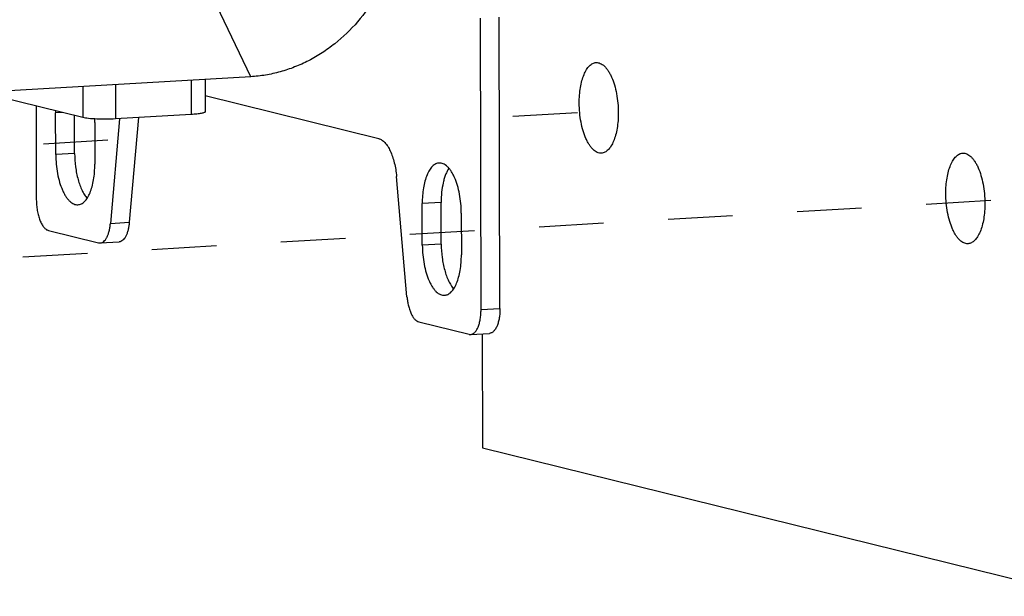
# Model space of a CAD drawing. Header units: millimetres. Extents: x 0 to 2731, y -3524 to -2222.
# Tile 54 of 221: x 1598 to 1668, y -3352 to -3311. Entities that reach past the tile are written whole.
import ezdxf

# ---------------------------------------------------------------- set-up
doc = ezdxf.new("R2010")
doc.units = ezdxf.units.MM
doc.header["$LTSCALE"] = 46.255
doc.linetypes.add('HIDDEN', pattern=[0.2, 0.1, -0.1])
doc.layers.get('0').update_dxf_attribs({"linetype": 'CONTINUOUS'})
doc.layers.add('00_COMPONENTS', color=7, linetype='CONTINUOUS')

msp = doc.modelspace()

# ---------------------------------------------------------------- linework, layer by layer
at = {"linetype": 'HIDDEN'}
for p, q in [((1633.122, -3317.529), (1641.609, -3317.032)), ((1571.814, -3321.117), (1607.169, -3319.048)), ((1598.048, -3327.597), (1667.843, -3323.511))]:
    msp.add_line(p, q, dxfattribs=at)
at = {"layer": '00_COMPONENTS', "color": 4}
for p, q in [((1614.356, -3314.698), (1609.97, -3305.54)), ((1610.089, -3314.948), (1610.094, -3317.398)), ((1602.34, -3315.403), (1602.345, -3317.623)), ((1604.672, -3315.266), (1604.678, -3317.716)), ((1600.888, -3317.263), (1600.396, -3317.292)), ((1601.757, -3320.191), (1600.403, -3320.271)), ((1627.984, -3323.693), (1626.63, -3323.772)), ((1604.313, -3325.199), (1605.667, -3325.119)), ((1627.991, -3326.671), (1626.637, -3326.751)), ((1630.838, -3331.361), (1632.192, -3331.282))]:
    msp.add_line(p, q, dxfattribs=at)
at = {"layer": '00_COMPONENTS', "color": 7}
for p, q in [((1630.838, -3331.361), (1630.792, -3310.51)), ((1632.192, -3331.282), (1632.146, -3310.43)), ((1614.356, -3314.698), (1495.186, -3321.696)), ((1611.087, -3314.89), (1611.092, -3317.209)), ((1602.345, -3317.623), (1595.083, -3315.829)), ((1623.521, -3319.134), (1611.089, -3316.063)), ((1598.998, -3316.797), (1599.013, -3323.5)), ((1600.403, -3320.271), (1600.396, -3317.292)), ((1601.757, -3320.191), (1601.751, -3317.477)), ((1603.192, -3317.983), (1603.198, -3320.961)), ((1604.96, -3317.7), (1604.313, -3325.199)), ((1610.094, -3317.398), (1604.678, -3317.716)), ((1606.314, -3317.62), (1605.667, -3325.119)), ((1625.539, -3330.442), (1624.791, -3321.841)), ((1626.637, -3326.751), (1626.63, -3323.772)), ((1627.991, -3326.671), (1627.984, -3323.693)), ((1629.425, -3324.463), (1629.432, -3327.441)), ((1599.878, -3325.699), (1603.473, -3326.587)), ((1603.586, -3326.597), (1604.94, -3326.518)), ((1626.386, -3332.246), (1629.982, -3333.135)), ((1630.095, -3333.145), (1631.449, -3333.066)), ((1630.918, -3333.097), (1630.936, -3341.267)), ((1630.936, -3341.267), (1673.942, -3351.89))]:
    msp.add_line(p, q, dxfattribs=at)
for centre, radius, start, end in [((1607.789, -3317.276), 7.392, 178.96594, 180.12822), ((1595.667, -3318), 7.525, 0.12866, 2.1264)]:
    msp.add_arc(centre, radius, start, end, dxfattribs=at)
for points, knots in [([(1625.163, -3302.146), (1625.165, -3302.928), (1625.027, -3304.498), (1624.414, -3306.775), (1623.416, -3308.901), (1622.071, -3310.794), (1620.693, -3312.125), (1619.473, -3313.004), (1618.511, -3313.562), (1617.51, -3314.016), (1616.477, -3314.362), (1615.423, -3314.596), (1614.711, -3314.677), (1614.356, -3314.698)], [0, 0, 0, 0, 0.128951, 0.258271, 0.386995, 0.514234, 0.6393, 0.700956, 0.761955, 0.822311, 0.882057, 0.94126, 1, 1, 1, 1]), ([(1637.866, -3316.581), (1637.865, -3316.391), (1637.879, -3316.018), (1637.943, -3315.479), (1638.048, -3314.986), (1638.191, -3314.554), (1638.368, -3314.196), (1638.548, -3313.958), (1638.705, -3313.82), (1638.824, -3313.747), (1638.947, -3313.699), (1639.031, -3313.685), (1639.073, -3313.682)], [0, 0, 0, 0, 0.170261, 0.332778, 0.483565, 0.619339, 0.737899, 0.838707, 0.883091, 0.924135, 0.962722, 1, 1, 1, 1]), ([(1639.073, -3313.682), (1639.122, -3313.679), (1639.225, -3313.686), (1639.376, -3313.735), (1639.525, -3313.82), (1639.67, -3313.939), (1639.809, -3314.092), (1639.943, -3314.277), (1640.068, -3314.49), (1640.229, -3314.823), (1640.398, -3315.296), (1640.546, -3315.918), (1640.639, -3316.585), (1640.661, -3317.042), (1640.661, -3317.272)], [0, 0, 0, 0, 0.035223, 0.072156, 0.112221, 0.156418, 0.205334, 0.259218, 0.318063, 0.381662, 0.521525, 0.674805, 0.836251, 1, 1, 1, 1]), ([(1639.454, -3320.171), (1639.405, -3320.174), (1639.302, -3320.167), (1639.151, -3320.118), (1639.002, -3320.034), (1638.857, -3319.914), (1638.718, -3319.761), (1638.584, -3319.577), (1638.459, -3319.363), (1638.298, -3319.031), (1638.129, -3318.557), (1637.981, -3317.935), (1637.888, -3317.268), (1637.866, -3316.811), (1637.866, -3316.581)], [0, 0, 0, 0, 0.035223, 0.072156, 0.112221, 0.156418, 0.205334, 0.259218, 0.318063, 0.381662, 0.521525, 0.674805, 0.836251, 1, 1, 1, 1]), ([(1611.092, -3317.209), (1611.092, -3317.22), (1611.077, -3317.238), (1611.051, -3317.254), (1611.006, -3317.275), (1610.929, -3317.298), (1610.756, -3317.335), (1610.474, -3317.371), (1610.231, -3317.39), (1610.094, -3317.398)], [0, 0, 0, 0, 0.032815, 0.057916, 0.090056, 0.176399, 0.29184, 0.602492, 1, 1, 1, 1]), ([(1640.661, -3317.272), (1640.662, -3317.463), (1640.648, -3317.836), (1640.584, -3318.374), (1640.479, -3318.867), (1640.336, -3319.299), (1640.159, -3319.657), (1639.979, -3319.895), (1639.822, -3320.033), (1639.703, -3320.107), (1639.58, -3320.154), (1639.496, -3320.169), (1639.454, -3320.171)], [0, 0, 0, 0, 0.170261, 0.332778, 0.483565, 0.619339, 0.737899, 0.838707, 0.883091, 0.924135, 0.962722, 1, 1, 1, 1]), ([(1604.678, -3317.716), (1604.457, -3317.729), (1604.011, -3317.743), (1603.369, -3317.734), (1602.871, -3317.703), (1602.539, -3317.662), (1602.403, -3317.638), (1602.345, -3317.623)], [0, 0, 0, 0, 0.283087, 0.571919, 0.823244, 0.92286, 1, 1, 1, 1]), ([(1623.521, -3319.134), (1623.559, -3319.143), (1623.636, -3319.17), (1623.746, -3319.231), (1623.855, -3319.314), (1624.002, -3319.456), (1624.174, -3319.687), (1624.354, -3320.022), (1624.511, -3320.416), (1624.639, -3320.86), (1624.736, -3321.34), (1624.777, -3321.672), (1624.791, -3321.841)], [0, 0, 0, 0, 0.037413, 0.077408, 0.120654, 0.167594, 0.273301, 0.394977, 0.531257, 0.679703, 0.837157, 1, 1, 1, 1]), ([(1600.403, -3320.271), (1600.404, -3320.501), (1600.426, -3320.958), (1600.518, -3321.625), (1600.666, -3322.247), (1600.836, -3322.72), (1600.996, -3323.052), (1601.122, -3323.266), (1601.255, -3323.451), (1601.395, -3323.604), (1601.539, -3323.723), (1601.688, -3323.808), (1601.839, -3323.857), (1601.942, -3323.864), (1601.991, -3323.861)], [0, 0, 0, 0, 0.163749, 0.325195, 0.478475, 0.618338, 0.681937, 0.740782, 0.794666, 0.843582, 0.887779, 0.927844, 0.964777, 1, 1, 1, 1]), ([(1601.757, -3320.191), (1601.758, -3320.513), (1601.789, -3320.992), (1601.891, -3321.615), (1601.994, -3322.055), (1602.123, -3322.462), (1602.273, -3322.827), (1602.443, -3323.142), (1602.575, -3323.326), (1602.644, -3323.406)], [0, 0, 0, 0, 0.284355, 0.423592, 0.557506, 0.68383, 0.800601, 0.906294, 1, 1, 1, 1]), ([(1664.099, -3323.061), (1664.099, -3322.871), (1664.112, -3322.497), (1664.176, -3321.959), (1664.281, -3321.466), (1664.425, -3321.034), (1664.602, -3320.676), (1664.781, -3320.438), (1664.939, -3320.3), (1665.058, -3320.227), (1665.18, -3320.179), (1665.265, -3320.165), (1665.307, -3320.162)], [0, 0, 0, 0, 0.170261, 0.332778, 0.483565, 0.619339, 0.737899, 0.838707, 0.883091, 0.924135, 0.962722, 1, 1, 1, 1]), ([(1665.307, -3320.162), (1665.356, -3320.159), (1665.458, -3320.166), (1665.61, -3320.215), (1665.759, -3320.3), (1665.903, -3320.419), (1666.043, -3320.572), (1666.176, -3320.756), (1666.302, -3320.97), (1666.462, -3321.302), (1666.632, -3321.776), (1666.78, -3322.398), (1666.872, -3323.065), (1666.894, -3323.522), (1666.895, -3323.752)], [0, 0, 0, 0, 0.035223, 0.072156, 0.112221, 0.156418, 0.205334, 0.259218, 0.318063, 0.381662, 0.521525, 0.674805, 0.836251, 1, 1, 1, 1]), ([(1601.991, -3323.861), (1602.033, -3323.858), (1602.117, -3323.844), (1602.24, -3323.796), (1602.359, -3323.722), (1602.517, -3323.585), (1602.696, -3323.347), (1602.873, -3322.989), (1603.016, -3322.557), (1603.122, -3322.064), (1603.185, -3321.525), (1603.199, -3321.152), (1603.198, -3320.961)], [0, 0, 0, 0, 0.037278, 0.075865, 0.116909, 0.161293, 0.262101, 0.380661, 0.516435, 0.667222, 0.829739, 1, 1, 1, 1]), ([(1627.837, -3320.873), (1627.796, -3320.875), (1627.711, -3320.889), (1627.588, -3320.937), (1627.47, -3321.011), (1627.312, -3321.149), (1627.132, -3321.387), (1626.955, -3321.745), (1626.812, -3322.177), (1626.707, -3322.67), (1626.643, -3323.208), (1626.63, -3323.581), (1626.63, -3323.772)], [0, 0, 0, 0, 0.037278, 0.075865, 0.116909, 0.161293, 0.262101, 0.380661, 0.516435, 0.667222, 0.829739, 1, 1, 1, 1]), ([(1629.425, -3324.463), (1629.425, -3324.233), (1629.403, -3323.775), (1629.31, -3323.109), (1629.162, -3322.487), (1628.993, -3322.013), (1628.832, -3321.681), (1628.707, -3321.467), (1628.574, -3321.283), (1628.434, -3321.13), (1628.289, -3321.01), (1628.14, -3320.926), (1627.989, -3320.877), (1627.887, -3320.87), (1627.837, -3320.873)], [0, 0, 0, 0, 0.163749, 0.325195, 0.478475, 0.618338, 0.681937, 0.740782, 0.794666, 0.843582, 0.887779, 0.927844, 0.964777, 1, 1, 1, 1]), ([(1628.539, -3321.248), (1628.493, -3321.315), (1628.407, -3321.464), (1628.298, -3321.709), (1628.203, -3321.986), (1628.095, -3322.403), (1628.006, -3322.975), (1627.984, -3323.448), (1627.984, -3323.693)], [0, 0, 0, 0, 0.096171, 0.202153, 0.31753, 0.441532, 0.710926, 1, 1, 1, 1]), ([(1599.013, -3323.5), (1599.014, -3323.631), (1599.025, -3323.891), (1599.074, -3324.272), (1599.153, -3324.632), (1599.258, -3324.958), (1599.386, -3325.237), (1599.513, -3325.431), (1599.624, -3325.551), (1599.706, -3325.619), (1599.79, -3325.67), (1599.849, -3325.691), (1599.878, -3325.699)], [0, 0, 0, 0, 0.158029, 0.314421, 0.464319, 0.603275, 0.727605, 0.834858, 0.881906, 0.924749, 0.963854, 1, 1, 1, 1]), ([(1665.688, -3326.651), (1665.638, -3326.654), (1665.536, -3326.647), (1665.385, -3326.598), (1665.236, -3326.513), (1665.091, -3326.394), (1664.951, -3326.241), (1664.818, -3326.057), (1664.692, -3325.843), (1664.532, -3325.511), (1664.363, -3325.037), (1664.215, -3324.415), (1664.122, -3323.748), (1664.1, -3323.291), (1664.099, -3323.061)], [0, 0, 0, 0, 0.035223, 0.072156, 0.112221, 0.156418, 0.205334, 0.259218, 0.318063, 0.381662, 0.521525, 0.674805, 0.836251, 1, 1, 1, 1]), ([(1666.895, -3323.752), (1666.895, -3323.942), (1666.882, -3324.316), (1666.818, -3324.854), (1666.713, -3325.347), (1666.57, -3325.779), (1666.393, -3326.137), (1666.213, -3326.375), (1666.055, -3326.513), (1665.937, -3326.586), (1665.814, -3326.634), (1665.729, -3326.648), (1665.688, -3326.651)], [0, 0, 0, 0, 0.170261, 0.332778, 0.483565, 0.619339, 0.737899, 0.838707, 0.883091, 0.924135, 0.962722, 1, 1, 1, 1]), ([(1603.586, -3326.597), (1603.608, -3326.596), (1603.653, -3326.589), (1603.742, -3326.559), (1603.851, -3326.487), (1603.966, -3326.359), (1604.069, -3326.19), (1604.156, -3325.984), (1604.228, -3325.746), (1604.282, -3325.481), (1604.305, -3325.295), (1604.313, -3325.199)], [0, 0, 0, 0, 0.039497, 0.080036, 0.167606, 0.268441, 0.385125, 0.518094, 0.666337, 0.827863, 1, 1, 1, 1]), ([(1605.667, -3325.119), (1605.659, -3325.215), (1605.636, -3325.401), (1605.582, -3325.666), (1605.511, -3325.905), (1605.423, -3326.11), (1605.32, -3326.279), (1605.205, -3326.407), (1605.096, -3326.479), (1605.007, -3326.51), (1604.962, -3326.517), (1604.94, -3326.518)], [0, 0, 0, 0, 0.172137, 0.333663, 0.481906, 0.614875, 0.731559, 0.832394, 0.919964, 0.960503, 1, 1, 1, 1]), ([(1603.473, -3326.587), (1603.483, -3326.589), (1603.52, -3326.597), (1603.558, -3326.599), (1603.586, -3326.597)], [0, 0, 0, 0, 0.254431, 1, 1, 1, 1]), ([(1626.637, -3326.751), (1626.637, -3326.981), (1626.659, -3327.438), (1626.752, -3328.105), (1626.9, -3328.727), (1627.069, -3329.2), (1627.23, -3329.532), (1627.355, -3329.746), (1627.488, -3329.931), (1627.628, -3330.083), (1627.773, -3330.203), (1627.922, -3330.288), (1628.073, -3330.336), (1628.175, -3330.343), (1628.225, -3330.341)], [0, 0, 0, 0, 0.163749, 0.325195, 0.478475, 0.618338, 0.681937, 0.740782, 0.794666, 0.843582, 0.887779, 0.927844, 0.964777, 1, 1, 1, 1]), ([(1627.991, -3326.671), (1627.992, -3326.993), (1628.023, -3327.472), (1628.125, -3328.095), (1628.228, -3328.535), (1628.356, -3328.942), (1628.507, -3329.307), (1628.677, -3329.622), (1628.809, -3329.806), (1628.878, -3329.886)], [0, 0, 0, 0, 0.284355, 0.423592, 0.557506, 0.68383, 0.800601, 0.906294, 1, 1, 1, 1]), ([(1628.225, -3330.341), (1628.267, -3330.338), (1628.351, -3330.324), (1628.474, -3330.276), (1628.592, -3330.202), (1628.75, -3330.065), (1628.93, -3329.826), (1629.107, -3329.468), (1629.25, -3329.037), (1629.355, -3328.544), (1629.419, -3328.005), (1629.432, -3327.632), (1629.432, -3327.441)], [0, 0, 0, 0, 0.037278, 0.075865, 0.116909, 0.161293, 0.262101, 0.380661, 0.516435, 0.667222, 0.829739, 1, 1, 1, 1]), ([(1625.539, -3330.442), (1625.549, -3330.555), (1625.577, -3330.776), (1625.641, -3331.096), (1625.727, -3331.391), (1625.831, -3331.655), (1625.951, -3331.878), (1626.066, -3332.032), (1626.164, -3332.127), (1626.257, -3332.197), (1626.334, -3332.234), (1626.386, -3332.246)], [0, 0, 0, 0, 0.162887, 0.320383, 0.468868, 0.605184, 0.726893, 0.832628, 0.879581, 0.922838, 1, 1, 1, 1]), ([(1630.095, -3333.145), (1630.12, -3333.144), (1630.172, -3333.135), (1630.248, -3333.106), (1630.321, -3333.06), (1630.418, -3332.975), (1630.529, -3332.829), (1630.637, -3332.609), (1630.726, -3332.343), (1630.79, -3332.04), (1630.83, -3331.708), (1630.838, -3331.478), (1630.838, -3331.361)], [0, 0, 0, 0, 0.037277, 0.075865, 0.116908, 0.161292, 0.262101, 0.38066, 0.516434, 0.667221, 0.829738, 1, 1, 1, 1]), ([(1632.192, -3331.282), (1632.192, -3331.399), (1632.184, -3331.629), (1632.145, -3331.96), (1632.08, -3332.263), (1631.992, -3332.529), (1631.883, -3332.749), (1631.772, -3332.896), (1631.675, -3332.981), (1631.602, -3333.026), (1631.527, -3333.055), (1631.475, -3333.064), (1631.449, -3333.066)], [0, 0, 0, 0, 0.170262, 0.332779, 0.483566, 0.61934, 0.737899, 0.838708, 0.883092, 0.924135, 0.962723, 1, 1, 1, 1]), ([(1629.982, -3333.135), (1629.991, -3333.137), (1630.028, -3333.145), (1630.067, -3333.147), (1630.095, -3333.145)], [0, 0, 0, 0, 0.25443, 1, 1, 1, 1])]:
    msp.add_open_spline(points, degree=3, knots=knots, dxfattribs=at)

doc.saveas('drawing.dxf')
